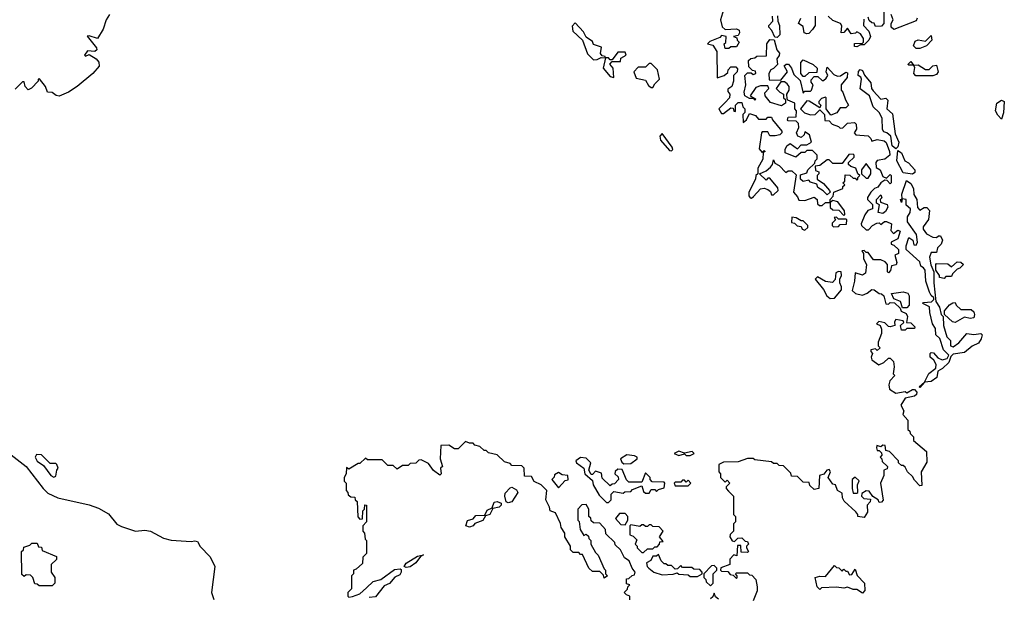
# Model space of a CAD drawing. Extents: x 2604950 to 2749250, y 940531 to 1028284.
# Tile 170 of 220: x 2698510 to 2703820, y 995798 to 998916. Entities that reach past the tile are written whole.
import ezdxf

# ---------------------------------------------------------------- set-up
doc = ezdxf.new("R2010")
doc.units = 0

msp = doc.modelspace()

# ---------------------------------------------------------------- linework, layer by layer
at = {"layer": '0CON05XD'}
for points in [[(2703170, 998975), (2703170, 998895), (2703158.3, 998881.7), (2703125, 998880), (2703118.3, 998898.3), (2703105, 998900), (2703091.7, 998911.7), (2703085, 998930)], [(2698993.8, 998945), (2698976, 998915), (2698960, 998865), (2698930, 998815), (2698885, 998828.8), (2698873, 998827), (2698924, 998765), (2698926.2, 998753.8), (2698915, 998743.8), (2698875, 998747.5), (2698860, 998725), (2698865, 998720), (2698885, 998727.5), (2698923.3, 998705), (2698937.3, 998687.3), (2698938.6, 998665), (2698905, 998626), (2698820, 998555), (2698773.8, 998525), (2698723.3, 998503.3), (2698707.1, 998507.1), (2698685, 998523.3), (2698660, 998525), (2698650, 998555), (2698617, 998597), (2698610, 998595), (2698610, 998585), (2698574.2, 998545.8), (2698555, 998538), (2698539.2, 998555), (2698535, 998580), (2698525, 998581.2), (2698485, 998542)], [(2702305, 998970), (2702290, 998915), (2702298.3, 998878.3), (2702315, 998862.5), (2702375, 998866.7), (2702389.3, 998859.3), (2702392.5, 998845), (2702385, 998830), (2702360, 998825), (2702378.3, 998818.3), (2702380, 998805), (2702390, 998795), (2702375, 998770), (2702345, 998770), (2702335, 998760), (2702315, 998760), (2702310, 998785), (2702317.5, 998792.5), (2702320, 998825), (2702295, 998830), (2702285, 998820), (2702231.7, 998798.3), (2702220, 998785), (2702248.3, 998778.3), (2702270, 998745), (2702271.7, 998601.7), (2702310, 998615), (2702328.3, 998631.7), (2702330, 998645), (2702345, 998662.5), (2702371.7, 998661.7), (2702381.7, 998651.7), (2702380, 998635), (2702360, 998615), (2702360, 998585), (2702350, 998555), (2702328.3, 998541.7), (2702328.3, 998528.3), (2702340, 998515), (2702337.5, 998495), (2702315, 998470)], [(2702597, 998937), (2702598.3, 998908.3), (2702607.5, 998885), (2702610, 998835), (2702595, 998820), (2702581.7, 998821.7), (2702567, 998857), (2702550, 998875), (2702550, 998885), (2702571.7, 998908.3), (2702570, 998935)], [(2702800, 998935), (2702800, 998885), (2702786.4, 998863.6), (2702765, 998842.5), (2702755, 998840), (2702740, 998845), (2702735, 998880), (2702710, 998895), (2702722.5, 998925)], [(2703061.7, 998918.3), (2703060, 998885), (2703090, 998855), (2703097.5, 998825), (2703090, 998805), (2703065, 998780), (2703045, 998780), (2703025, 998770), (2703011.7, 998771.7), (2703011.7, 998788.3), (2703055, 998790), (2703060, 998795), (2703060, 998815), (2703045, 998840), (2703025, 998850), (2703017, 998843), (2702995, 998840), (2702975, 998870), (2702955, 998847.5), (2702940, 998845), (2702943, 998883), (2702936.7, 998895), (2702895, 998912.5), (2702870, 998935)], [(2703350, 998925), (2703345, 998910), (2703225, 998862.5), (2703210, 998875), (2703210, 998895), (2703220, 998915), (2703210, 998945)], [(2701605, 998700), (2701625, 998700.8), (2701645, 998712.5), (2701670, 998710), (2701668.3, 998718.3), (2701651.7, 998721.7), (2701643, 998733), (2701648.3, 998768.3), (2701605, 998782.5), (2701598.3, 998798.3), (2701565, 998822.5), (2701551.2, 998851.2), (2701505, 998900), (2701489.4, 998880.6), (2701493.3, 998855), (2701544.4, 998805), (2701572.1, 998732.1), (2701605, 998700)], [(2703365, 998760), (2703345, 998760), (2703330, 998775), (2703340, 998800), (2703355, 998806.7), (2703395, 998800), (2703425, 998830), (2703430, 998805), (2703400, 998775), (2703365, 998760)], [(2702315, 998470), (2702280, 998435), (2702295, 998410), (2702305, 998410), (2702345, 998440), (2702358.3, 998438.3), (2702361.7, 998421.7), (2702370, 998420), (2702370, 998455), (2702385, 998470), (2702405, 998470), (2702410, 998445), (2702420, 998435), (2702420, 998415), (2702410, 998405), (2702411.7, 998361.7), (2702430, 998375), (2702445, 998410), (2702478.3, 998398.3), (2702495, 998380), (2702535, 998380), (2702545, 998390), (2702565, 998390), (2702570, 998375), (2702620, 998315), (2702620, 998305), (2702610, 998295), (2702585, 998290), (2702555, 998290), (2702545, 998310), (2702515, 998310), (2702510, 998305), (2702498.3, 998218.3), (2702515, 998200), (2702525, 998210), (2702530, 998205), (2702520, 998200), (2702517, 998163), (2702490, 998115), (2702490, 998085), (2702480, 998075), (2702477.5, 998055), (2702442.5, 997985), (2702442.5, 997965), (2702450, 997955), (2702457, 997953), (2702468.3, 997961.7), (2702505, 998002.5), (2702525, 998007.5), (2702545, 998000), (2702558.3, 997988.3), (2702565, 997970), (2702575, 997970), (2702600, 997995), (2702598.3, 998008.3), (2702555, 998060), (2702545, 998060), (2702535, 998050), (2702500, 998085), (2702535, 998100), (2702559.3, 998120.7), (2702570, 998135), (2702575, 998160), (2702581.7, 998141.7), (2702605, 998130), (2702641.7, 998091.7), (2702655, 998100), (2702675, 998100), (2702698.3, 998078.3), (2702682.5, 997985), (2702705, 997960), (2702711.7, 997941.7), (2702745, 997940), (2702795, 997957.5), (2702810, 997945), (2702813, 997923), (2702823, 997913), (2702837, 997913), (2702855, 997930), (2702880, 997930), (2702880, 997945), (2702897, 997963), (2702900, 997985), (2702950, 998005), (2702950, 998015), (2702960, 998025), (2702950, 998035), (2702960, 998045), (2702961.7, 998078.3), (2702987, 998077), (2703005, 998060), (2703015, 998060), (2703025, 998050), (2703030, 998055), (2703030, 998065), (2703040, 998075), (2703030, 998085), (2703020, 998115), (2702993, 998123), (2702980, 998135), (2702980, 998145), (2703010, 998175), (2703010, 998185), (2703005, 998190), (2702981.7, 998188.3), (2702945, 998140), (2702895, 998140), (2702875, 998160), (2702865, 998160), (2702825, 998130), (2702800, 998125), (2702801.7, 998101.7), (2702820, 998095), (2702820, 998085), (2702810, 998075), (2702810, 998055), (2702845, 998032.5), (2702877.5, 997995), (2702880, 997985), (2702865, 997970), (2702843, 997993), (2702815, 998010), (2702808.3, 998028.3), (2702775, 998040), (2702765, 998050), (2702735, 998042.5), (2702720, 998055), (2702721.7, 998078.3), (2702755, 998090), (2702760, 998105), (2702798.3, 998141.7), (2702800, 998155), (2702810, 998165), (2702810, 998185), (2702785, 998210), (2702755, 998210), (2702745, 998200), (2702725, 998200), (2702695, 998173.3), (2702638.3, 998198.3), (2702637.5, 998215), (2702647.5, 998235), (2702665, 998247.5), (2702705, 998220), (2702725, 998240), (2702755, 998240), (2702780, 998255), (2702770, 998295), (2702745, 998310), (2702740, 998295), (2702725, 998280), (2702707, 998287), (2702700, 998305), (2702712.5, 998335), (2702710, 998355), (2702698.3, 998368.3), (2702655, 998370), (2702650, 998375), (2702655, 998390), (2702698.3, 998391.7), (2702700, 998425), (2702690, 998435), (2702690, 998465), (2702651.7, 998481.7), (2702648.3, 998488.3), (2702647.5, 998515), (2702660, 998535), (2702660, 998555), (2702649.3, 998569.3), (2702635, 998580), (2702615, 998580), (2702590, 998545), (2702610, 998525), (2702630, 998515), (2702630, 998495), (2702640, 998485), (2702640, 998465), (2702619.3, 998450.7), (2702559.3, 998469.3), (2702530, 998505), (2702528.3, 998521.7), (2702550, 998545), (2702545, 998560), (2702505, 998560), (2702480.5, 998549.5), (2702450, 998505), (2702478.3, 998488.3), (2702475, 998480), (2702470, 998490), (2702445, 998490), (2702420, 998505), (2702417.5, 998525), (2702426.7, 998565), (2702420, 998615), (2702435, 998630), (2702455, 998630), (2702465, 998620), (2702480, 998625), (2702478.3, 998638.3), (2702461.7, 998641.7), (2702441.7, 998661.7), (2702440, 998695), (2702453, 998707), (2702475, 998710), (2702485, 998720), (2702538.3, 998721.7), (2702540, 998785), (2702555, 998810), (2702578.3, 998808.3), (2702593.6, 998753.6), (2702607.5, 998735), (2702606.7, 998723.3), (2702592.5, 998705), (2702597.5, 998675), (2702575, 998652.5), (2702560, 998645), (2702550, 998625), (2702551.7, 998591.7), (2702615, 998590), (2702650, 998635), (2702633, 998667), (2702643, 998677), (2702656.4, 998676.4), (2702672.5, 998655), (2702685, 998620), (2702718.3, 998588.3), (2702735, 998520), (2702745, 998530), (2702775, 998530), (2702780, 998535), (2702790, 998565), (2702778.3, 998578.3), (2702778.3, 998591.7), (2702795, 998610), (2702815, 998610), (2702838.3, 998588.3), (2702845, 998587.5), (2702859.3, 998600.7), (2702867.5, 998615), (2702860, 998635), (2702865, 998660), (2702900.7, 998620.7), (2702920.7, 998610.7), (2702937, 998613), (2702965, 998632.5), (2702975, 998630), (2702972.5, 998605), (2702940, 998565), (2702940, 998535), (2702950, 998525), (2702963, 998483), (2702980, 998455), (2702965, 998440), (2702935, 998440), (2702916.4, 998413.6), (2702885, 998400), (2702860, 998435), (2702860, 998495), (2702855, 998497.5), (2702835, 998490), (2702820, 998475), (2702820, 998465), (2702830, 998455), (2702825, 998440), (2702767, 998477), (2702755, 998477.5), (2702720, 998435), (2702743, 998413), (2702775, 998403.3), (2702800, 998405), (2702825, 998430), (2702850, 998405), (2702851.7, 998371.7), (2702875, 998370), (2702891.7, 998351.7), (2702925, 998340), (2702935, 998330), (2702948.3, 998331.7), (2702975, 998357.5), (2703011.7, 998361.7), (2703021.7, 998351.7), (2703022.5, 998325), (2703010, 998305), (2703020, 998295), (2703085, 998290), (2703100, 998275), (2703105, 998260), (2703135, 998270), (2703171.7, 998261.7), (2703182.5, 998252.5), (2703201.2, 998205), (2703202.5, 998185), (2703175, 998162.5), (2703133.6, 998156.4), (2703127.5, 998145), (2703128.3, 998118.3), (2703150, 998105), (2703165, 998070), (2703185, 998060), (2703205, 998080), (2703210, 998075), (2703210, 998035), (2703205, 998030), (2703188.3, 998048.3), (2703175, 998050), (2703153.6, 998036.4), (2703138.3, 998011.7), (2703120, 998005), (2703100, 997985), (2703083, 997957), (2703082.5, 997945), (2703108.3, 997918.3), (2703110, 997895), (2703083.3, 997886.7), (2703067, 997863), (2703047.5, 997815), (2703050, 997805), (2703075, 997782.5), (2703088.3, 997781.7), (2703110, 997805), (2703133, 997817), (2703145, 997820), (2703155, 997810), (2703173, 997827), (2703185, 997827.5), (2703212.5, 997815), (2703208.3, 997778.3), (2703221.7, 997761.7), (2703245, 997780), (2703257.5, 997775), (2703246.2, 997733.8), (2703210, 997715), (2703210, 997705), (2703225, 997700), (2703250, 997675), (2703250, 997655), (2703230, 997645), (2703240, 997605), (2703236.4, 997593.6), (2703211.7, 997588.3), (2703207, 997563), (2703195, 997550), (2703190, 997555), (2703190, 997595), (2703178.3, 997608.3), (2703155, 997620), (2703115, 997620), (2703085, 997660), (2703075, 997660), (2703065, 997670), (2703051.7, 997668.3), (2703060, 997655), (2703060, 997625), (2703077.5, 997595), (2703071.7, 997548.3), (2703055, 997537.5), (2703015, 997550), (2703012.5, 997505), (2703000, 997455), (2703018.3, 997438.3), (2703055, 997430), (2703080.7, 997439.3), (2703105, 997460), (2703118.3, 997458.3), (2703145, 997437.5), (2703157, 997437), (2703170, 997425), (2703181.7, 997381.7), (2703195, 997380), (2703205, 997390), (2703228.3, 997388.3), (2703258.3, 997358.3), (2703263.6, 997343.6), (2703290, 997330), (2703297.5, 997315), (2703291.7, 997281.7), (2703315, 997280), (2703338.3, 997258.3), (2703335, 997250), (2703295, 997250), (2703285, 997240), (2703265, 997240), (2703260, 997265), (2703278.3, 997281.7), (2703275, 997290), (2703235, 997297.5), (2703227.5, 997285), (2703230, 997265), (2703205, 997257.5), (2703195, 997260), (2703175, 997280), (2703143, 997287), (2703130, 997275), (2703150, 997265), (2703157.5, 997245), (2703157, 997223), (2703140, 997175), (2703140, 997155), (2703150, 997145), (2703135, 997130), (2703125, 997140), (2703100, 997135), (2703100, 997125), (2703110, 997115), (2703102.5, 997095), (2703105, 997080), (2703143, 997053), (2703170, 997065), (2703195, 997090), (2703205, 997090), (2703221.7, 997071.7), (2703226.7, 997043.3), (2703220, 997005), (2703230, 996995), (2703203, 996967), (2703197.5, 996945), (2703201.7, 996921.7), (2703235, 996900), (2703285, 996910)], [(2701715, 998603.3), (2701710, 998655), (2701693, 998677), (2701705, 998690), (2701750, 998690), (2701751.7, 998708.3), (2701780, 998725), (2701775, 998740), (2701735, 998740), (2701705, 998700), (2701695, 998700), (2701685, 998710), (2701670, 998710), (2701656.9, 998655), (2701695, 998608.8), (2701715, 998603.3)], [(2701925, 998550), (2701935, 998570), (2701960, 998595), (2701950, 998645), (2701915, 998680), (2701905, 998680), (2701885, 998660), (2701845, 998660), (2701822.5, 998635), (2701835, 998600), (2701885, 998590), (2701900.7, 998560.7), (2701915, 998550), (2701925, 998550)], [(2702745, 998610), (2702735, 998610), (2702722.5, 998625), (2702722.5, 998685), (2702735, 998700), (2702790, 998675), (2702810, 998655), (2702808.3, 998631.7), (2702765, 998630), (2702745, 998610)], [(2703435, 998612.5), (2703343, 998613), (2703332.5, 998625), (2703337.5, 998657.5), (2703330, 998670), (2703305, 998670), (2703300, 998675), (2703315, 998690), (2703330, 998670), (2703355, 998672.5), (2703395, 998647.5), (2703415, 998647.5), (2703435, 998667.5), (2703455, 998670), (2703462.5, 998635), (2703455, 998620), (2703435, 998612.5)], [(2703235, 998220), (2703216.1, 998236.1), (2703208, 998288), (2703186.1, 998306.1), (2703170.7, 998310.7), (2703163, 998323), (2703161.2, 998385), (2703145.8, 998415.8), (2703112.5, 998445), (2703093.3, 998505), (2703043, 998543), (2703050, 998595), (2703046.7, 998606.7), (2703032.5, 998615), (2703033.6, 998636.4), (2703043, 998647), (2703055, 998642.5), (2703066.4, 998616.4), (2703100, 998575), (2703104, 998544), (2703112.3, 998532.3), (2703155, 998487.5), (2703181.7, 998491.7), (2703191.7, 998481.7), (2703186.7, 998435), (2703217.5, 998407.5), (2703230.7, 998300.7), (2703251.2, 998255), (2703245, 998230), (2703235, 998220)], [(2703805, 998380), (2703785, 998400), (2703772.5, 998425), (2703780, 998465), (2703805, 998482.5), (2703820, 998475), (2703816.1, 998413.9), (2703805, 998380)], [(2702025, 998207.5), (2702032.5, 998215), (2702028.3, 998228.3), (2701975, 998301.2), (2701962.9, 998287.1), (2701965.6, 998265), (2702015, 998210), (2702025, 998207.5)], [(2703325, 998082.5), (2703275, 998090), (2703241.2, 998155), (2703245, 998210), (2703265, 998197.5), (2703283.6, 998153.6), (2703303, 998143), (2703337.5, 998105), (2703338.3, 998091.7), (2703325, 998082.5)], [(2703085, 998060), (2703100, 998085), (2703100, 998105), (2703075, 998140), (2703050, 998105), (2703050, 998085), (2703075, 998060), (2703085, 998060)], [(2703365, 996930), (2703360, 996935), (2703390, 996960), (2703413.6, 997006.4), (2703450, 997035), (2703452.5, 997055), (2703439.3, 997079.3), (2703420, 997095), (2703420, 997115), (2703425, 997120), (2703438.3, 997118.3), (2703460.7, 997090.7), (2703485, 997080), (2703512.5, 997087.5), (2703520, 997105), (2703492.5, 997135), (2703472.5, 997195), (2703450, 997215), (2703449.3, 997249.3), (2703432.5, 997275), (2703417.5, 997335), (2703417, 997367), (2703380, 997385), (2703385, 997390), (2703427, 997393), (2703440, 997405), (2703440, 997415), (2703425, 997427.5), (2703416.2, 997445), (2703396, 997505), (2703393.9, 997563.9), (2703385, 997577.5), (2703370, 997585), (2703365, 997610), (2703290, 997675), (2703290, 997695), (2703305, 997740), (2703326.7, 997726.7), (2703331.7, 997701.7), (2703345, 997700), (2703352.5, 997715), (2703345.9, 997755.9), (2703297.5, 997825), (2703298.3, 997851.7), (2703312.5, 997875), (2703313.3, 997895), (2703290, 997915), (2703290, 997945), (2703270, 997950), (2703265, 997930), (2703260, 997945), (2703270, 997950), (2703267.5, 997975), (2703291.7, 998048.3), (2703315, 998032.5), (2703330, 998005), (2703332.7, 997972.7), (2703348.8, 997945), (2703351.7, 997901.7), (2703365, 997887.5), (2703388.3, 997901.7), (2703401.7, 997901.7), (2703417, 997887), (2703411.7, 997838.3), (2703381.7, 997798.3), (2703383.3, 997785), (2703400.7, 997760.7), (2703435, 997742.5), (2703455, 997740), (2703465, 997750), (2703475, 997750), (2703487, 997727), (2703480, 997705), (2703460, 997685), (2703455, 997660), (2703425, 997660), (2703416.7, 997635), (2703423.6, 997593.6), (2703440, 997555), (2703440, 997495), (2703450, 997395), (2703470, 997365), (2703480, 997325), (2703490, 997315), (2703492.5, 997265), (2703510, 997205), (2703530, 997185), (2703530, 997155), (2703545, 997150), (2703575, 997172.5), (2703618.3, 997221.7), (2703655, 997217.5), (2703693, 997223), (2703700, 997215), (2703696, 997194), (2703680, 997170), (2703646, 997154), (2703605, 997120), (2703545, 997110), (2703531.7, 997098.3), (2703520, 997065), (2703487.3, 997032.7), (2703461.2, 997018.8), (2703455.9, 996984.1), (2703425, 996963.8), (2703390, 996960), (2703365, 996930)], [(2703165, 997870), (2703140, 997875), (2703147.5, 997917.5), (2703130, 997925), (2703130, 997945), (2703155, 997970), (2703160, 997955), (2703150, 997945), (2703151.7, 997931.7), (2703188.3, 997918.3), (2703192.5, 997905), (2703179.3, 997880.7), (2703165, 997870)], [(2702955, 997860), (2702960, 997865), (2702957.5, 997885), (2702923, 997933), (2702895, 997940), (2702880, 997930), (2702881.7, 997901.7), (2702895, 997890), (2702928.3, 997888.3), (2702955, 997860)], [(2702745, 997780), (2702760, 997795), (2702760, 997805), (2702735, 997830), (2702725, 997830), (2702697, 997847), (2702675, 997850), (2702671.7, 997821.7), (2702688.3, 997818.3), (2702703, 997803), (2702725, 997800), (2702730, 997785), (2702745, 997780)], [(2702898.3, 997798.3), (2702925, 997800), (2702935, 997810), (2702968.3, 997811.7), (2702970, 997835), (2702965, 997840), (2702925, 997840), (2702915, 997850), (2702901.7, 997848.3), (2702910, 997835), (2702891.7, 997818.3), (2702892.5, 997805), (2702898.3, 997798.3)], [(2703495, 997520), (2703470, 997525), (2703470, 997535), (2703450, 997565), (2703450, 997595), (2703455, 997600), (2703515, 997597.5), (2703535, 997582.5), (2703565, 997610), (2703585, 997607.5), (2703600, 997595), (2703580, 997575), (2703565, 997570), (2703540, 997545), (2703535, 997530), (2703505, 997530), (2703495, 997520)], [(2702880.7, 997410.7), (2702905, 997412.5), (2702941.7, 997458.3), (2702942.5, 997475), (2702932.5, 997495), (2702932.5, 997515), (2702942.5, 997535), (2702940, 997555), (2702925, 997557.5), (2702910.7, 997549.3), (2702907, 997513), (2702893, 997497), (2702855, 997502.5), (2702811.7, 997528.3), (2702800, 997515), (2702845, 997460), (2702862.5, 997425), (2702880.7, 997410.7)], [(2703295, 997360), (2703271.7, 997361.7), (2703260, 997395), (2703225, 997410), (2703211.7, 997438.3), (2703275, 997446.7), (2703299.3, 997439.3), (2703307.5, 997425), (2703307.5, 997375), (2703295, 997360)], [(2703555, 997282.5), (2703540, 997285), (2703497.5, 997325), (2703497.5, 997345), (2703523.6, 997376.4), (2703541.7, 997388.3), (2703555, 997390), (2703560, 997375), (2703585, 997352.5), (2703641.7, 997351.7), (2703655, 997340), (2703660, 997325), (2703655, 997307.5), (2703636.4, 997303.6), (2703605, 997310), (2703555, 997282.5)], [(2703285, 996910), (2703295, 996902.5), (2703325, 996920), (2703335, 996920), (2703347.5, 996905), (2703346.1, 996893.9), (2703336.1, 996883.9), (2703285, 996872.5), (2703262.5, 996835), (2703277.5, 996805), (2703272.5, 996785), (2703300, 996755), (2703300, 996705), (2703310, 996695), (2703311.7, 996681.7), (2703330, 996665), (2703330, 996645), (2703400, 996585), (2703401.7, 996528.3), (2703372.5, 996475), (2703375, 996402.5), (2703365, 996400), (2703335, 996430), (2703325, 996450), (2703297.5, 996475), (2703285, 996500), (2703275, 996510), (2703265, 996510), (2703250, 996525), (2703250, 996535), (2703200, 996585), (2703181.7, 996591.7), (2703178.3, 996618.3), (2703165, 996620), (2703155, 996610), (2703133, 996617), (2703130, 996605), (2703135, 996590), (2703145, 996590), (2703158.3, 996578.3), (2703160, 996565), (2703150, 996555), (2703160, 996545), (2703161.7, 996531.7), (2703190, 996505), (2703188.3, 996491.7), (2703170, 996485), (2703170, 996455), (2703152.5, 996415), (2703167, 996323), (2703158.3, 996311.7), (2703145, 996310), (2703140, 996325), (2703111.7, 996341.7), (2703091.7, 996371.7), (2703075, 996372.5), (2703051.7, 996358.3), (2703050, 996345), (2703061.7, 996331.7), (2703097.5, 996327.5), (2703097, 996313), (2703080, 996295), (2703081.7, 996258.3), (2703065, 996230), (2703030, 996235), (2703030, 996245), (2703019.3, 996259.3), (2702957, 996317), (2702947.5, 996335), (2702945, 996360), (2702920, 996375), (2702910, 996405), (2702895, 996410), (2702870, 996445), (2702882.5, 996475), (2702875, 996487.5), (2702862.5, 996485), (2702846.7, 996463.3), (2702822.5, 996455), (2702820, 996385), (2702795, 996380), (2702771.7, 996401.7), (2702768.3, 996418.3), (2702735, 996420), (2702705, 996450), (2702671.7, 996451.7), (2702668.3, 996468.3), (2702628.3, 996508.3), (2702605, 996510), (2702595, 996520), (2702575, 996520), (2702565, 996530), (2702475, 996540), (2702465, 996547.5), (2702435, 996547.5), (2702385, 996530), (2702305, 996527.5), (2702280, 996515), (2702280, 996475), (2702290, 996465), (2702290, 996445), (2702301.7, 996431.7), (2702315, 996420), (2702325, 996430), (2702340, 996415), (2702320, 996395), (2702320, 996385), (2702331.7, 996371.7), (2702360, 996345), (2702360, 996245), (2702370, 996235), (2702370, 996205), (2702360, 996195), (2702360, 996155), (2702341.7, 996138.3), (2702340, 996125), (2702353, 996103), (2702365, 996100), (2702383, 996117), (2702405, 996120), (2702421.7, 996101.7), (2702435, 996100), (2702440, 996085), (2702430, 996075), (2702430, 996065), (2702440, 996045), (2702435, 996040), (2702401.7, 996041.7), (2702398.3, 996078.3), (2702381.7, 996078.3), (2702378.3, 996021.7), (2702361.7, 996028.3), (2702340, 996005), (2702340, 995975), (2702291.7, 995958.3), (2702290, 995945), (2702295, 995940), (2702328.3, 995938.3), (2702341.7, 995921.7), (2702358.3, 995918.3), (2702375, 995900), (2702380, 995905), (2702380, 995915), (2702370, 995925), (2702375, 995930), (2702435, 995930), (2702445, 995920), (2702458.3, 995918.3), (2702480, 995895), (2702487.5, 995855), (2702487, 995833), (2702465, 995780)], [(2701800, 995785), (2701800, 995805), (2701781.7, 995811.7), (2701770, 995825), (2701788.3, 995841.7), (2701790, 995855), (2701800, 995865), (2701781.7, 995871.7), (2701781.7, 995898.3), (2701795, 995900), (2701813, 995917), (2701825, 995920), (2701830, 995935), (2701812.5, 995955), (2701796.1, 995996.1), (2701771.7, 996011.7), (2701750, 996055), (2701721.7, 996081.7), (2701720, 996095), (2701671.7, 996141.7), (2701670, 996165), (2701638.3, 996198.3), (2701605, 996200), (2701591.7, 996211.7), (2701590, 996225), (2701580, 996235), (2701580, 996275), (2701565, 996300), (2701541.7, 996298.3), (2701520, 996275), (2701520, 996215), (2701527, 996207), (2701532.5, 996165), (2701551.7, 996131.7), (2701565, 996140), (2701578.3, 996128.3), (2701580, 996115), (2701590, 996105), (2701590, 996085), (2701615, 996040), (2701630, 996025), (2701661.7, 995951.7), (2701670, 995945), (2701670, 995925), (2701680, 995915), (2701661.7, 995901.7), (2701658.3, 995918.3), (2701638.3, 995938.3), (2701598.3, 995938.3), (2701580, 995955), (2701545, 996030), (2701535, 996030), (2701525, 996040), (2701495, 996040), (2701480, 996055), (2701480, 996075), (2701450, 996125), (2701450, 996145), (2701430, 996175), (2701427, 996197), (2701400, 996255), (2701370, 996265), (2701367.5, 996285), (2701348, 996325), (2701352.5, 996375), (2701322.5, 996405), (2701284.2, 996424.2), (2701270, 996450), (2701231.7, 996451.7), (2701230, 996495), (2701218.3, 996508.3), (2701165, 996510), (2701155, 996520), (2701125, 996530), (2701085, 996567.5), (2701038.3, 996578.3), (2701025, 996590), (2701015, 996590), (2700991.7, 996611.7), (2700965, 996620), (2700955, 996630), (2700935, 996630), (2700915, 996640), (2700875, 996600), (2700855, 996600), (2700825, 996620), (2700781.7, 996618.3), (2700777.5, 996545), (2700790, 996505), (2700780, 996495), (2700782.5, 996465), (2700775, 996457.5), (2700742.3, 996482.3), (2700715, 996520), (2700675, 996540), (2700661.7, 996538.3), (2700647, 996523), (2700615, 996520), (2700605, 996510), (2700575, 996510), (2700545, 996490), (2700525, 996510), (2700495, 996510), (2700465, 996540), (2700385, 996540), (2700375, 996550), (2700345, 996520), (2700335, 996520), (2700285, 996490), (2700271.7, 996498.3), (2700270, 996465), (2700260, 996445), (2700260, 996425), (2700270, 996415), (2700270, 996375), (2700280, 996365), (2700281.7, 996351.7), (2700295, 996340), (2700318.3, 996338.3), (2700320, 996325), (2700330, 996315), (2700333, 996233), (2700345, 996220), (2700358.3, 996221.7), (2700360, 996265), (2700370, 996275), (2700371.7, 996298.3), (2700380, 996295), (2700380, 996205), (2700360, 996185), (2700360, 996155), (2700370, 996145), (2700373, 996113), (2700380, 996105), (2700380, 996035), (2700360, 996015), (2700358.3, 995981.7), (2700325, 995950), (2700310, 995945), (2700310, 995925), (2700300, 995915), (2700300, 995845), (2700280, 995825), (2700280, 995805), (2700285, 995800), (2700305, 995803.3), (2700345, 995816.7), (2700380.7, 995849.3), (2700416.2, 995883.8), (2700457.5, 995895), (2700532.2, 995947.8), (2700561.7, 995951.7), (2700568, 995948), (2700568.1, 995935), (2700559.8, 995920.2), (2700533, 995907), (2700505, 995873.8), (2700475, 995860), (2700428.3, 995801.7), (2700395, 995796.7)], [(2698389.1, 996625), (2698544.7, 996505), (2698635.9, 996385), (2698661.2, 996361.2), (2698715, 996335.2), (2698885, 996297.1), (2698935, 996280.2)], [(2702065, 996563.1), (2702095, 996572.5), (2702105, 996563.8), (2702125, 996564), (2702147.5, 996575), (2702136.1, 996586.1), (2702095, 996576.7), (2702065, 996587.5), (2702040, 996575), (2702065, 996563.1)], [(2698695, 996447.5), (2698705, 996452.5), (2698710, 996485), (2698717.5, 996495), (2698710, 996515), (2698705, 996520), (2698675, 996520), (2698627, 996567), (2698601.2, 996568.8), (2698594, 996555), (2698605, 996534), (2698639.2, 996509.2), (2698677.5, 996455), (2698695, 996447.5)], [(2701685, 996310), (2701700, 996325), (2701700, 996355), (2701715, 996370), (2701765, 996360), (2701773, 996367), (2701805, 996370), (2701815, 996380), (2701865, 996400), (2701875, 996370), (2701885, 996360), (2701905, 996360), (2701915, 996380), (2701935, 996380), (2701945, 996370), (2701955, 996380), (2701985, 996390), (2701990, 996415), (2701985, 996420), (2701921.7, 996421.7), (2701910, 996435), (2701910, 996445), (2701885, 996470), (2701865, 996420), (2701795, 996420), (2701781.7, 996431.7), (2701758.3, 996488.3), (2701735, 996490), (2701721.7, 996478.3), (2701720, 996465), (2701738.3, 996448.3), (2701740, 996435), (2701718.3, 996411.7), (2701705, 996410), (2701695, 996400), (2701651.7, 996441.7), (2701648.3, 996468.3), (2701615, 996480), (2701598.3, 996461.7), (2701591.7, 996461.7), (2701580, 996485), (2701590, 996525), (2701565, 996550), (2701535, 996552.5), (2701510, 996535), (2701512.5, 996525), (2701552.5, 996495), (2701557.5, 996465), (2701598.3, 996428.3), (2701602.5, 996405), (2701635, 996350), (2701675, 996310), (2701685, 996310)], [(2701768.3, 996518.3), (2701805, 996520), (2701840, 996545), (2701840, 996555), (2701825, 996562.5), (2701785, 996566.7), (2701750, 996545), (2701757, 996527), (2701768.3, 996518.3)], [(2701415, 996390), (2701451.7, 996428.3), (2701468.3, 996431.7), (2701466.4, 996456.4), (2701435, 996460), (2701415, 996472.5), (2701395, 996460), (2701392.5, 996447.5), (2701380, 996435), (2701415, 996390)], [(2702115, 996400), (2702130, 996415), (2702115, 996430), (2702105, 996420), (2702095, 996430), (2702085, 996430), (2702075, 996420), (2702045, 996420), (2702040, 996415), (2702045, 996400), (2702115, 996400)], [(2703025, 996360), (2703030, 996365), (2703027.5, 996405), (2703037.5, 996427.5), (2703015, 996447.5), (2703000, 996435), (2703000, 996385), (2703005, 996360), (2703025, 996360)], [(2701145, 996308.1), (2701134.4, 996314.4), (2701125.7, 996345), (2701128.8, 996361.2), (2701155, 996390), (2701165, 996392.5), (2701189.3, 996379.3), (2701195.8, 996365), (2701165, 996312.9), (2701145, 996308.1)], [(2700935, 996177.1), (2700916.2, 996185), (2700925, 996213.8), (2700955, 996222.5), (2700970.5, 996239.5), (2701018.8, 996241.2), (2701030.5, 996269.5), (2701058.8, 996281.2), (2701068.8, 996311.2), (2701085, 996316), (2701105.7, 996305.7), (2701105.7, 996295), (2701096, 996285), (2701062.5, 996277.5), (2701045.8, 996245), (2701022.5, 996237.5), (2701007.1, 996212.9), (2700963.9, 996196.1), (2700955, 996183.8), (2700935, 996177.1)], [(2698935, 996280.2), (2698988.7, 996248.7), (2699034.1, 996194.1), (2699059.9, 996179.9), (2699135, 996155.2), (2699185, 996160), (2699215, 996154.8), (2699285, 996118.4), (2699326.8, 996106.8), (2699435, 996100), (2699455, 996104), (2699469.1, 996099.1), (2699483.2, 996073.2), (2699536.6, 996016.6), (2699563.1, 995965), (2699544.5, 995824.5), (2699556.9, 995786.9)], [(2701775, 996190), (2701790, 996215), (2701790, 996235), (2701775, 996250), (2701745, 996250), (2701723.3, 996223.3), (2701751.7, 996191.7), (2701775, 996190)], [(2701875, 996040), (2701895, 996060), (2701925, 996060), (2701935, 996070), (2701948.3, 996071.7), (2701960, 996085), (2701961.7, 996098.3), (2701980, 996100), (2701960, 996125), (2701980, 996155), (2701958.3, 996178.3), (2701925, 996180), (2701915, 996190), (2701905, 996190), (2701895, 996180), (2701885, 996180), (2701875, 996190), (2701865, 996190), (2701855, 996180), (2701805, 996190), (2701800, 996185), (2701800, 996135), (2701818.3, 996128.3), (2701838.3, 996108.3), (2701830, 996085), (2701840, 996075), (2701840, 996065), (2701865, 996040), (2701875, 996040)], [(2698685, 995860), (2698615, 995860), (2698605, 995870), (2698591.7, 995871.7), (2698580, 995905), (2698568.3, 995918.3), (2698545, 995920), (2698535, 995910), (2698521.7, 995921.7), (2698520, 996045), (2698530, 996055), (2698531.7, 996068.3), (2698565, 996080), (2698575, 996090), (2698605, 996090), (2698611.7, 996071.7), (2698628.3, 996068.3), (2698631.7, 996051.7), (2698708.3, 996018.3), (2698708.3, 996001.7), (2698680, 995975), (2698680, 995935), (2698700, 995905), (2698700, 995875), (2698685, 995860)], [(2700595, 995959.2), (2700583.9, 995963.9), (2700595, 995982.5), (2700655, 996020), (2700688.3, 996028.3), (2700671.7, 996018.3), (2700645.8, 995985), (2700615, 995963.1), (2700595, 995959.2)], [(2702165, 995910), (2702190, 995925), (2702190, 995935), (2702178.3, 995948.3), (2702145, 995950), (2702135, 995960), (2702085, 995960), (2702075, 995970), (2702058.3, 995951.7), (2702045, 995950), (2702025, 995970), (2702005, 995970), (2701995, 995980), (2701985, 995980), (2701970, 995995), (2701955, 996030), (2701945, 996020), (2701925, 996020), (2701913, 995997), (2701890, 995985), (2701893.3, 995965), (2701902.5, 995955), (2701930, 995935), (2701975, 995920), (2702035, 995922.5), (2702055, 995930), (2702065, 995922.5), (2702115, 995920), (2702125, 995910), (2702165, 995910)], [(2702235, 995860), (2702250, 995875), (2702250, 995925), (2702270, 995945), (2702270, 995955), (2702255, 995970), (2702241.7, 995968.3), (2702200, 995925), (2702200, 995905), (2702210, 995895), (2702211.7, 995881.7), (2702235, 995860)], [(2703055, 995820), (2703025, 995840), (2703005, 995840), (2702975, 995852.5), (2702955, 995847.5), (2702915, 995852.5), (2702835, 995850), (2702825, 995840), (2702810, 995855), (2702800, 995905), (2702825, 995912.5), (2702855, 995910), (2702905, 995970), (2702915, 995960), (2702928.3, 995958.3), (2702945, 995940), (2702955, 995950), (2702965, 995940), (2702975, 995940), (2702985, 995920), (2702998.3, 995921.7), (2703015, 995950), (2703027, 995917), (2703066.7, 995875), (2703067.5, 995835), (2703055, 995820)], [(2702278.3, 995788.3), (2702261.7, 995801.7), (2702255, 995820), (2702248.3, 995801.7), (2702235, 995790)]]:
    msp.add_lwpolyline(points, dxfattribs=at)

doc.saveas('drawing.dxf')
